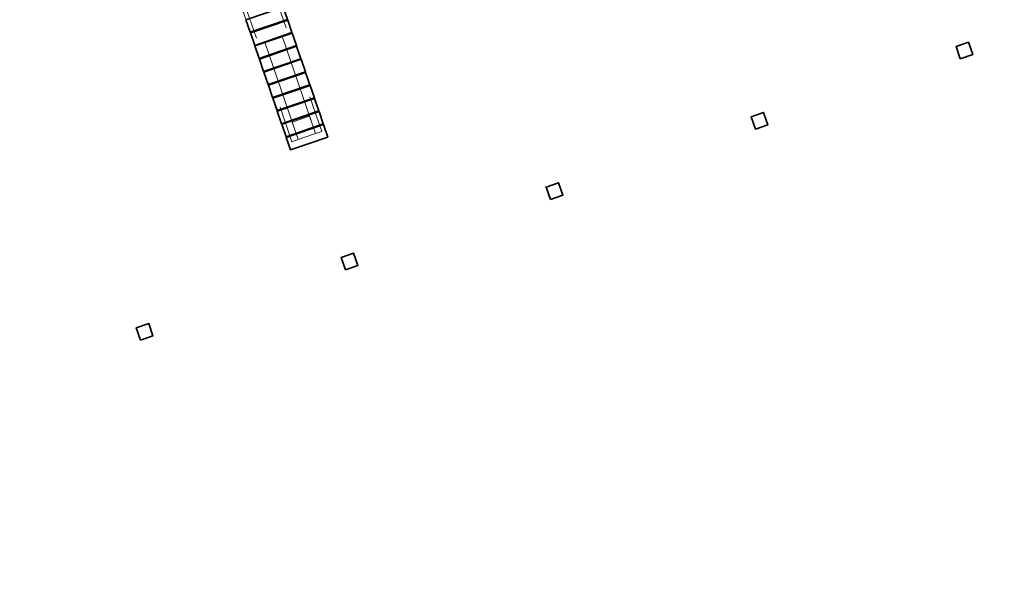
# Model space of a CAD drawing. Header units: metres. Extents: x 264779 to 275389, y 575281 to 580396.
# Tile 6 of 174: x 265232 to 265247, y 576878 to 576887. Entities that reach past the tile are written whole.
import ezdxf

# ---------------------------------------------------------------- set-up
doc = ezdxf.new("R2010")
doc.units = ezdxf.units.M
doc.linetypes.add('HIDDEN', pattern=[9.524999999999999, 6.35, -3.175])
doc.layers.add('B-WE-KL-TRACE-A', color=9, linetype='Continuous', lineweight=13, true_color=0x808080)
doc.layers.add('N-WA-RI-DETAIL1-G', color=1, linetype='HIDDEN', lineweight=18)
doc.layers.add('N-XX-AL-TOPOGRAFIE-G', color=7, linetype='Continuous', lineweight=35)
doc.layers.add('X-XX-AL-HULPLAAG-G', color=6, linetype='Continuous', lineweight=18, plot=False)

msp = doc.modelspace()

# ---------------------------------------------------------------- hatches: boundary and pattern name
at = {"layer": 'B-WE-KL-TRACE-A'}
h = msp.add_hatch(dxfattribs=at)
h.set_pattern_fill('DOTS', color=256, scale=0.5)
h.set_pattern_definition([(360, (265213.5037215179, 576754.347448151), (0.07937500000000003, 0.15875), [0, -0.15875])])
edge = h.paths.add_edge_path()
edge.add_line((265245.4268832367, 576937.0400356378), (265177.8671127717, 576914.0530786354))
edge.add_arc((265180.1500387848, 576907.4358096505), 6.99999999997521, 109.0341884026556, 199.0536993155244)
edge.add_line((265173.5335475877, 576905.1506303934), (265198.2134835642, 576833.6925254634))
edge.add_line((265198.2134835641, 576833.6925254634), (265187.3907943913, 576829.9546251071))
edge.add_line((265187.3907943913, 576829.9546251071), (265213.5037215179, 576754.347448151))
edge.add_line((265213.5037215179, 576754.347448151), (265157.9802978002, 576735.2754403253))
edge.add_line((265157.9802978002, 576735.2754403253), (265156.4197989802, 576734.7393960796))
edge.add_line((265156.4197989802, 576734.7393960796), (265144.8245900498, 576730.7565556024))
edge.add_line((265144.8245900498, 576730.7565556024), (265165.4371800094, 576670.7480259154))
edge.add_line((265165.4371800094, 576670.7480259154), (265167.3287018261, 576671.3977529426))
edge.add_line((265167.3287018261, 576671.3977529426), (265174.209311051, 576651.3665368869))
edge.add_line((265174.2093110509, 576651.3665368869), (265191.294481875, 576657.2351962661))
edge.add_line((265191.294481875, 576657.2351962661), (265191.9036009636, 576655.4618945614))
edge.add_line((265191.9036009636, 576655.4618945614), (265217.4675183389, 576664.2429553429))
edge.add_line((265217.4675183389, 576664.2429553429), (265217.9694324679, 576662.7817547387))
edge.add_line((265217.9694324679, 576662.7817547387), (265246.73475052, 576672.6624785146))
edge.add_line((265246.73475052, 576672.6624785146), (265218.1305181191, 576755.9367265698))
edge.add_line((265218.1305181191, 576755.9367265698), (265215.3952460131, 576754.9971760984))
edge.add_line((265215.3952460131, 576754.9971760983), (265189.9341288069, 576828.7171074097))
edge.add_line((265189.9341288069, 576828.7171074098), (265200.7568179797, 576832.4550077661))
edge.add_line((265200.7568179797, 576832.4550077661), (265175.423973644, 576905.8035387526))
edge.add_arc((265180.1500387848, 576907.4358096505), 4.999999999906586, 109.0788034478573, 199.0536993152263, ccw=False)
edge.add_line((265178.5156973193, 576912.1611591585), (265246.0712745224, 576935.1466894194))
edge.add_line((265246.0712745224, 576935.1466894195), (265245.4268832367, 576937.0400356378))
h.paths.add_polyline_path([(265147.365838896, 576729.5147608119), (265166.6789747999, 576673.2892747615), (265168.5704966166, 576673.9390017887), (265175.4511058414, 576653.907785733), (265192.5362766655, 576659.7764451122), (265193.1453957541, 576658.0031434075), (265218.7093131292, 576666.7842041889), (265219.2112272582, 576665.3230035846), (265244.1935016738, 576673.904273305), (265216.8887233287, 576753.3954777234)], flags=16)

# ---------------------------------------------------------------- linework, layer by layer
at = {"layer": 'N-WA-RI-DETAIL1-G', "ltscale": 0.35, "flags": 128}
for points in [[(265234.6525390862, 576889.709327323), (265236.241773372, 576885.0742076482), (265236.3363676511, 576885.1066410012), (265234.7471333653, 576889.7417606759)], [(265234.3876750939, 576889.6185139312), (265235.9769093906, 576884.98339426), (265235.8823151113, 576884.9509609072), (265234.2930808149, 576889.5860805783)], [(265235.9769093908, 576884.9833942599), (265236.241773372, 576885.0742076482), (265236.150959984, 576885.3390716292), (265235.8860960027, 576885.2482582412)]]:
    msp.add_lwpolyline(points, close=True, dxfattribs=at)
at = {"layer": 'N-XX-AL-TOPOGRAFIE-G', "flags": 128}
for points in [[(265235.1833781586, 576886.8044676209), (265235.2482448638, 576886.6152790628), (265235.8158105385, 576886.8098791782), (265235.750943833, 576886.9990677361)], [(265235.2514881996, 576886.6058196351), (265235.3163549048, 576886.416631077), (265235.8839205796, 576886.6112311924), (265235.819053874, 576886.8004197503)], [(265235.3195982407, 576886.4071716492), (265235.3844649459, 576886.217983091), (265235.9520306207, 576886.4125832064), (265235.8871639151, 576886.6017717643)], [(265235.3877082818, 576886.2085236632), (265235.452574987, 576886.0193351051), (265236.0201406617, 576886.2139352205), (265235.9552739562, 576886.4031237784)], [(265246.063924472, 576886.2113302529), (265246.25311303, 576886.2761969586), (265246.1882463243, 576886.4653855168), (265245.9990577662, 576886.400518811)], [(265235.4558183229, 576886.0098756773), (265235.5206850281, 576885.8206871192), (265236.0882507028, 576886.0152872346), (265236.0233839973, 576886.2044757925)], [(265235.523928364, 576885.8112276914), (265235.5887950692, 576885.6220391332), (265236.1563607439, 576885.8166392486), (265236.0914940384, 576886.0058278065)], [(265235.5920384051, 576885.6125797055), (265235.6569051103, 576885.4233911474), (265236.224470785, 576885.6179912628), (265236.1596040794, 576885.8071798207)], [(265235.6601484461, 576885.4139317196), (265235.7250151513, 576885.2247431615), (265236.292580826, 576885.4193432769), (265236.2277141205, 576885.6085318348)], [(265235.7282584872, 576885.2152837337), (265235.7931251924, 576885.0260951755), (265236.3606908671, 576885.220695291), (265236.2958241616, 576885.4098838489)], [(265242.9423132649, 576885.1410296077), (265243.1315018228, 576885.2058963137), (265243.0666351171, 576885.3950848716), (265242.877446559, 576885.3302181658)], [(265235.7963685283, 576885.0166357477), (265235.8612352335, 576884.8274471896), (265236.4288009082, 576885.022047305), (265236.3639342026, 576885.2112358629)], [(265239.8207020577, 576884.0707289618), (265240.0098906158, 576884.1355956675), (265239.94502391, 576884.3247842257), (265239.7558353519, 576884.2599175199)], [(265236.6990908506, 576883.0004283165), (265236.8882794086, 576883.0652950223), (265236.8234127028, 576883.2544835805), (265236.6342241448, 576883.1896168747)], [(265233.5774796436, 576881.9301276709), (265233.7666682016, 576881.9949943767), (265233.7018014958, 576882.1841829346), (265233.5126129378, 576882.1193162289)]]:
    msp.add_lwpolyline(points, close=True, dxfattribs=at)
at = {"layer": 'X-XX-AL-HULPLAAG-G', "flags": 128}
msp.add_lwpolyline([(265234.2395675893, 576889.5571611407), (265235.861235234, 576884.8274471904), (265236.4288009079, 576885.0220473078), (265234.8071332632, 576889.7517612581)], dxfattribs=at)

doc.saveas('drawing.dxf')
